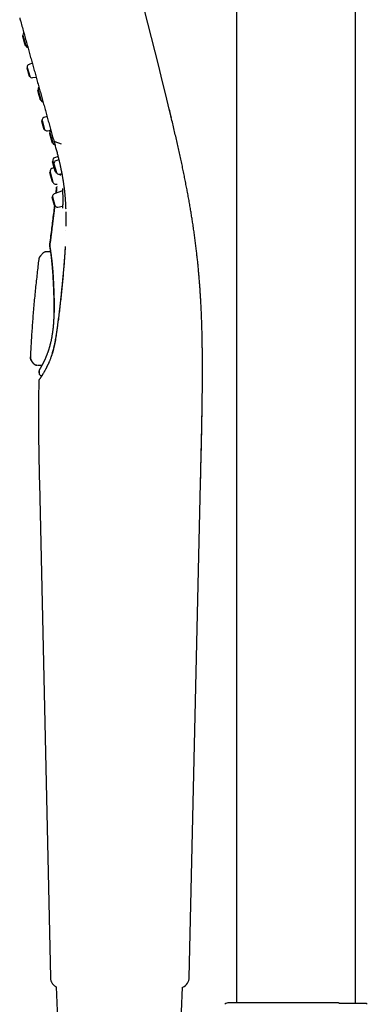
# Model space of a CAD drawing. Header units: millimetres. Extents: x 8 to 771, y 12 to 1627.
# Tile 48 of 93: x 87 to 151, y 1263 to 1444. Entities that reach past the tile are written whole.
import ezdxf

# ---------------------------------------------------------------- set-up
doc = ezdxf.new("R2010")
doc.units = ezdxf.units.MM

msp = doc.modelspace()

# ---------------------------------------------------------------- linework, layer by layer
at = {"color": 7, "linetype": 'Continuous', "lineweight": 30}
for p, q in [((127.3, 1578.5), (127.3, 1263.25)), ((149.2, 1263.13), (149.2, 1578.5)), ((88.03, 1441.22), (87.93, 1441.15)), ((88.03, 1441.22), (88.54, 1439.4)), ((88.41, 1439.41), (88.54, 1439.4)), ((88.72, 1435.31), (88.71, 1435.31)), ((88.81, 1435.38), (88.72, 1435.31)), ((88.72, 1435.31), (89.14, 1433.77)), ((88.81, 1435.38), (89.26, 1433.76)), ((89.74, 1436.12), (89.14, 1435.91)), ((89.14, 1433.77), (89.26, 1433.76)), ((89.14, 1433.77), (89.14, 1433.77)), ((89.82, 1433.48), (90.44, 1433.6)), ((90.81, 1431.21), (90.7, 1431.13)), ((90.81, 1431.21), (91.31, 1429.39)), ((91.18, 1429.4), (91.31, 1429.39)), ((92.45, 1426.33), (91.86, 1426.12)), ((115.32, 1426.03), (114.93, 1427.67)), ((91.53, 1425.59), (91.43, 1425.52)), ((91.53, 1425.59), (91.98, 1423.97)), ((91.86, 1423.98), (91.98, 1423.97)), ((92.53, 1423.69), (93.15, 1423.81)), ((92.99, 1423.34), (92.88, 1423.27)), ((92.99, 1423.34), (93.49, 1421.53)), ((93.36, 1421.54), (93.49, 1421.53)), ((93.87, 1421.73), (95.05, 1421.28)), ((94.47, 1418.97), (93.82, 1418.73)), ((93.51, 1418.09), (93.41, 1418.01)), ((93.51, 1418.09), (93.65, 1417.6)), ((93.73, 1417.65), (93.63, 1417.59)), ((93.73, 1417.65), (94.18, 1416.03)), ((94.62, 1418.38), (94.06, 1418.19)), ((93.03, 1416.1), (92.92, 1416.02)), ((93.03, 1416.1), (93.53, 1414.28)), ((93.72, 1416.88), (93.33, 1416.74)), ((93.89, 1416.28), (94, 1416.27)), ((94.06, 1416.04), (94.18, 1416.03)), ((94.73, 1415.75), (95.17, 1415.84)), ((93.4, 1414.29), (93.53, 1414.28)), ((94.11, 1412.21), (94.22, 1413.36)), ((94.12, 1413.88), (94.29, 1413.91)), ((93.45, 1411.56), (93.35, 1411.49)), ((93.45, 1411.56), (93.89, 1409.94)), ((95.29, 1412.63), (93.78, 1412.09)), ((95.71, 1411.98), (95.72, 1411.83)), ((95.72, 1411.97), (95.73, 1411.84)), ((93.78, 1409.95), (93.89, 1409.94)), ((94.45, 1409.66), (95.32, 1409.83)), ((95.9, 1405.3), (95.9, 1405.29)), ((95.78, 1402.43), (95.78, 1402.27)), ((91.82, 1401.28), (91.25, 1400.68)), ((91.25, 1400.69), (91.25, 1400.66)), ((91.82, 1401.25), (91.82, 1401.28)), ((92.39, 1401.52), (93.1, 1401.52)), ((90.92, 1399.99), (90.92, 1399.97)), ((90.01, 1380.83), (89.65, 1381.29)), ((89.66, 1381.3), (89.66, 1381.3)), ((90.01, 1380.86), (90.02, 1380.85)), ((90.03, 1380.86), (90.02, 1380.85)), ((90.63, 1380.55), (90.63, 1380.53)), ((90.64, 1380.55), (90.64, 1380.56)), ((91.5, 1380.52), (90.75, 1380.53)), ((91, 1379.55), (90.99, 1379.16)), ((90.99, 1379.15), (90.99, 1379.16)), ((90.96, 1377.77), (90.95, 1377.74)), ((90.97, 1377.8), (90.96, 1377.77)), ((91.03, 1377.95), (90.98, 1377.85)), ((91.01, 1377.91), (91, 1377.91)), ((91.01, 1377.91), (91, 1377.91)), ((91.45, 1378.64), (91.49, 1378.64)), ((91.05, 1358.84), (93.06, 1267.9)), ((118.61, 1267.9), (120.69, 1358.83)), ((94.08, 1266.2), (94.09, 1266.2)), ((94.14, 1266.18), (94.14, 1266.18)), ((94.14, 1266.18), (94.52, 1257.36)), ((117.17, 1261.55), (117.37, 1266.1)), ((117.37, 1266.11), (117.37, 1266.13)), ((117.38, 1266.1), (117.37, 1266.1)), ((145.86, 1263.24), (145.82, 1263.25))]:
    msp.add_line(p, q, dxfattribs=at)
for centre, radius, start, end in [((-856.28, 1193.67), 999, 13.54657, 18.53968), ((88.51, 1441.39), 0.5, 132.0163, 189.5632), ((97.88, 1442.97), 10, 189.5632, 190.0849), ((97.88, 1442.97), 10, 200.9151, 201.4368), ((89.03, 1439.5), 0.5, 201.4368, 258.9073), ((89.31, 1435.44), 0.5, 109.5, 186.8573), ((89.72, 1433.97), 0.5, 204.1427, 281.5), ((91.29, 1431.38), 0.5, 132.0151, 189.5632), ((100.65, 1432.96), 10, 189.5632, 190.0849), ((100.65, 1432.96), 10, 200.9151, 201.4368), ((91.81, 1429.49), 0.5, 201.4368, 258.9069), ((92.02, 1425.65), 0.5, 109.5, 186.8573), ((92.43, 1424.18), 0.5, 204.1427, 281.5), ((93.47, 1423.52), 0.5, 146.6801, 189.5632), ((102.83, 1425.1), 10, 189.5632, 190.0849), ((102.83, 1425.1), 10, 200.9151, 201.4368), ((93.99, 1421.62), 0.5, 201.4368, 258.973), ((93.99, 1418.26), 0.5, 110.5, 189.5632), ((103.36, 1419.84), 10, 189.5632, 190.0849), ((94.22, 1417.71), 0.5, 109.5, 186.8573), ((93.5, 1416.27), 0.5, 110.5, 189.5632), ((102.87, 1417.85), 10, 189.5632, 190.0849), ((94.52, 1416.37), 0.5, 221.0765, 232.5793), ((94.63, 1416.24), 0.5, 204.1427, 281.5), ((102.87, 1417.85), 10, 200.9151, 201.4368), ((94.03, 1414.38), 0.5, 201.4368, 280.5), ((93.94, 1411.62), 0.5, 109.5, 186.8573), ((94.35, 1410.15), 0.5, 204.1427, 281.5), ((93.44, 1402.51), 0.5, 179.6636, 197.5534), ((116.61, 1267.95), 2, 293.5697, 358.6892), ((125.87, 1262.25), 1, 90, 135), ((150.64, 1262.25), 1, 45, 56.988)]:
    msp.add_arc(centre, radius, start, end, dxfattribs=at)
for points, knots in [([(87.43, 1444.47), (87.49, 1444.24), (87.65, 1443.65), (87.92, 1442.7), (88.22, 1441.6), (88.52, 1440.51), (88.82, 1439.46), (89.1, 1438.44), (89.37, 1437.46), (89.64, 1436.48), (89.91, 1435.51), (90.18, 1434.55), (90.45, 1433.56), (90.73, 1432.56), (91.01, 1431.55), (91.29, 1430.55), (91.56, 1429.56), (91.83, 1428.6), (92.09, 1427.65), (92.35, 1426.7), (92.62, 1425.73), (92.89, 1424.75), (93.16, 1423.79), (93.42, 1422.85), (93.59, 1422.24), (93.68, 1421.93)], [0, 0, 0, 0, 0.026922, 0.071734, 0.116525, 0.161313, 0.206116, 0.247214, 0.288353, 0.329549, 0.370813, 0.412133, 0.453454, 0.498473, 0.543361, 0.58805, 0.63247, 0.676562, 0.720337, 0.763834, 0.81141, 0.858762, 0.905955, 0.953025, 1, 1, 1, 1]), ([(120.68, 1358.83), (120.69, 1359.25), (120.71, 1360.08), (120.74, 1361.31), (120.76, 1362.52), (120.79, 1363.71), (120.82, 1364.87), (120.84, 1366), (120.86, 1367.08), (120.89, 1368.1), (120.91, 1369.07), (120.92, 1370.02), (120.94, 1370.95), (120.96, 1371.85), (120.97, 1372.73), (120.99, 1373.6), (121, 1374.44), (121.01, 1375.26), (121.02, 1376.06), (121.02, 1376.84), (121.03, 1377.64), (121.03, 1378.46), (121.04, 1379.3), (121.04, 1380.11), (121.04, 1380.9), (121.03, 1381.67), (121.03, 1382.41), (121.02, 1383.13), (121.01, 1383.82), (121, 1384.48), (120.99, 1385.11), (120.98, 1385.71), (120.97, 1386.28), (120.96, 1386.8), (120.94, 1387.26), (120.93, 1387.66), (120.92, 1388.05), (120.91, 1388.43), (120.89, 1388.84), (120.87, 1389.3), (120.85, 1389.82), (120.83, 1390.38), (120.8, 1390.97), (120.77, 1391.59), (120.74, 1392.24), (120.7, 1392.91), (120.65, 1393.62), (120.61, 1394.34), (120.56, 1395.07), (120.5, 1395.81), (120.44, 1396.57), (120.37, 1397.36), (120.3, 1398.18), (120.22, 1399.02), (120.13, 1399.89), (120.03, 1400.79), (119.92, 1401.71), (119.81, 1402.65), (119.69, 1403.62), (119.55, 1404.6), (119.41, 1405.61), (119.27, 1406.6), (119.12, 1407.55), (118.97, 1408.48), (118.81, 1409.42), (118.65, 1410.39), (118.47, 1411.38), (118.29, 1412.37), (118.1, 1413.36), (117.91, 1414.35), (117.71, 1415.36), (117.5, 1416.39), (117.28, 1417.44), (117.05, 1418.51), (116.81, 1419.6), (116.56, 1420.71), (116.31, 1421.84), (116.04, 1422.98), (115.77, 1424.13), (115.5, 1425.3), (115.22, 1426.48), (115.03, 1427.27), (114.93, 1427.67)], [0, 0, 0, 0, 0.018112, 0.035886, 0.053309, 0.070374, 0.087074, 0.103404, 0.119362, 0.133661, 0.147645, 0.161314, 0.17467, 0.187714, 0.200447, 0.212872, 0.224992, 0.236809, 0.248325, 0.259545, 0.270469, 0.282971, 0.295072, 0.306778, 0.318093, 0.329217, 0.339944, 0.350279, 0.360226, 0.369788, 0.378808, 0.387463, 0.395756, 0.403689, 0.409777, 0.415638, 0.421272, 0.426679, 0.431939, 0.43911, 0.44666, 0.454588, 0.463156, 0.472126, 0.481499, 0.491275, 0.501455, 0.512042, 0.522397, 0.533118, 0.544206, 0.555665, 0.567499, 0.579711, 0.592306, 0.60529, 0.618668, 0.632447, 0.646376, 0.660705, 0.675441, 0.690593, 0.70378, 0.717277, 0.731088, 0.745219, 0.759674, 0.774458, 0.788702, 0.803246, 0.818092, 0.833243, 0.848701, 0.864465, 0.880535, 0.896911, 0.913589, 0.930566, 0.947523, 0.964755, 0.982251, 1, 1, 1, 1]), ([(93.68, 1421.93), (93.72, 1421.78), (93.8, 1421.49), (93.92, 1421.06), (94.03, 1420.65), (94.14, 1420.26), (94.24, 1419.89), (94.33, 1419.53), (94.42, 1419.19), (94.5, 1418.85), (94.59, 1418.52), (94.66, 1418.22), (94.73, 1417.93), (94.79, 1417.67), (94.84, 1417.43), (94.89, 1417.22), (94.93, 1417.02), (94.97, 1416.85), (95, 1416.69), (95.03, 1416.55), (95.05, 1416.44), (95.07, 1416.35), (95.09, 1416.28), (95.1, 1416.22), (95.11, 1416.17), (95.11, 1416.14), (95.12, 1416.11), (95.13, 1416.06), (95.14, 1416), (95.16, 1415.92), (95.17, 1415.84), (95.19, 1415.75), (95.21, 1415.62), (95.24, 1415.44), (95.28, 1415.23), (95.32, 1415), (95.36, 1414.77), (95.4, 1414.52), (95.44, 1414.27), (95.47, 1414.02), (95.51, 1413.77), (95.54, 1413.57), (95.56, 1413.41), (95.57, 1413.31), (95.58, 1413.22), (95.59, 1413.14), (95.6, 1413.07), (95.61, 1413.01), (95.61, 1412.97), (95.62, 1412.94), (95.62, 1412.91), (95.62, 1412.87), (95.63, 1412.82), (95.64, 1412.75), (95.65, 1412.67), (95.66, 1412.57), (95.67, 1412.46), (95.68, 1412.33), (95.7, 1412.18), (95.71, 1412.06), (95.72, 1411.99), (95.72, 1411.97)], [0, 0, 0, 0, 0.04354, 0.085394, 0.125564, 0.164051, 0.200855, 0.235976, 0.269415, 0.304254, 0.337057, 0.367823, 0.396553, 0.423246, 0.446645, 0.468218, 0.487965, 0.505886, 0.52198, 0.536226, 0.546668, 0.555704, 0.563335, 0.569561, 0.573467, 0.576505, 0.579223, 0.583466, 0.59034, 0.598443, 0.60708, 0.616253, 0.62596, 0.646585, 0.669274, 0.691274, 0.714898, 0.740138, 0.766993, 0.791046, 0.816261, 0.842639, 0.853319, 0.863799, 0.8731, 0.88117, 0.888009, 0.893619, 0.8979, 0.901015, 0.903712, 0.907608, 0.912758, 0.919162, 0.9268, 0.937222, 0.94927, 0.962942, 0.978238, 0.995159, 1, 1, 1, 1]), ([(93.68, 1421.93), (93.68, 1421.93), (93.69, 1421.89), (93.73, 1421.83), (93.79, 1421.77), (93.85, 1421.74), (93.87, 1421.73)], [0, 0, 0, 0, 0.0837027, 0.417222, 0.7507299, 1, 1, 1, 1]), ([(94.92, 1415.79), (94.92, 1415.76), (94.91, 1415.7), (94.9, 1415.63), (94.9, 1415.55), (94.89, 1415.52), (94.89, 1415.5)], [0, 0, 0, 0, 0.227302, 0.476342, 0.733616, 1, 1, 1, 1]), ([(94.24, 1413.48), (94.22, 1413.32), (94.19, 1412.95), (94.15, 1412.53), (94.12, 1412.27), (94.11, 1412.21)], [0, 0, 0, 0, 0.387771, 0.870402, 1, 1, 1, 1]), ([(94.23, 1413.41), (94.23, 1413.41), (94.23, 1413.4), (94.23, 1413.39), (94.23, 1413.38), (94.23, 1413.38)], [0, 0, 0, 0, 0.081222, 0.531864, 1, 1, 1, 1]), ([(94.23, 1413.41), (94.23, 1413.41), (94.23, 1413.4), (94.23, 1413.39), (94.23, 1413.38), (94.23, 1413.38)], [0, 0, 0, 0, 0.059623, 0.520856, 1, 1, 1, 1]), ([(95.29, 1412.7), (95.29, 1412.66), (95.3, 1412.59), (95.3, 1412.46), (95.31, 1412.31), (95.32, 1412.13), (95.33, 1411.94), (95.34, 1411.76), (95.34, 1411.59), (95.35, 1411.43), (95.35, 1411.27), (95.35, 1411.11), (95.35, 1410.94), (95.35, 1410.76), (95.35, 1410.59), (95.35, 1410.42), (95.34, 1410.25), (95.33, 1410.09), (95.32, 1409.93), (95.31, 1409.79), (95.3, 1409.65), (95.29, 1409.53), (95.27, 1409.47), (95.27, 1409.44)], [0, 0, 0, 0, 0.035212, 0.079284, 0.12616, 0.175878, 0.228463, 0.283924, 0.322506, 0.362368, 0.403516, 0.445966, 0.489758, 0.534907, 0.581353, 0.629106, 0.678162, 0.728505, 0.780116, 0.832996, 0.887182, 0.94278, 1, 1, 1, 1]), ([(95.29, 1413.06), (95.29, 1413.06), (95.28, 1413.05), (95.28, 1413.03), (95.28, 1412.99), (95.28, 1412.93), (95.28, 1412.87), (95.28, 1412.79), (95.29, 1412.73), (95.29, 1412.69)], [0, 0, 0, 0, 0.068148, 0.218977, 0.387926, 0.527079, 0.677369, 0.839377, 1, 1, 1, 1]), ([(95.72, 1411.96), (95.72, 1411.96), (95.73, 1411.92), (95.73, 1411.86), (95.74, 1411.76), (95.75, 1411.65), (95.76, 1411.51), (95.77, 1411.36), (95.78, 1411.18), (95.8, 1410.97), (95.81, 1410.75), (95.83, 1410.5), (95.84, 1410.23), (95.86, 1409.95), (95.87, 1409.66), (95.88, 1409.46), (95.88, 1409.37)], [0, 0, 0, 0, 0.00712, 0.03921, 0.077616, 0.122341, 0.173386, 0.230753, 0.302515, 0.382217, 0.469866, 0.565469, 0.669037, 0.778518, 0.895705, 1, 1, 1, 1]), ([(93.87, 1409.94), (93.86, 1409.91), (93.84, 1409.74), (93.81, 1409.44), (93.76, 1409.06), (93.72, 1408.73), (93.69, 1408.46), (93.66, 1408.23), (93.64, 1408), (93.61, 1407.76), (93.57, 1407.5), (93.54, 1407.22), (93.5, 1406.91), (93.46, 1406.57), (93.41, 1406.19), (93.36, 1405.8), (93.31, 1405.38), (93.25, 1404.94), (93.19, 1404.47), (93.13, 1403.98), (93.06, 1403.46), (93, 1402.99), (92.97, 1402.68), (92.95, 1402.56)], [0, 0, 0, 0, 0.013205, 0.068939, 0.121203, 0.169942, 0.201677, 0.231679, 0.26222, 0.29518, 0.33058, 0.368447, 0.408807, 0.456118, 0.506524, 0.56007, 0.616804, 0.676778, 0.740046, 0.806669, 0.876706, 0.950225, 1, 1, 1, 1]), ([(92.95, 1402.57), (93.01, 1403.05), (93.13, 1404), (93.31, 1405.4), (93.48, 1406.79), (93.65, 1408.14), (93.78, 1409.19), (93.85, 1409.79), (93.86, 1409.94)], [0, 0, 0, 0, 0.1945574, 0.3854872, 0.5728996, 0.7569155, 0.9376666, 1, 1, 1, 1]), ([(95.9, 1408.77), (95.9, 1408.74), (95.9, 1408.64), (95.91, 1408.46), (95.91, 1408.24), (95.92, 1408.03), (95.92, 1407.87), (95.92, 1407.73), (95.92, 1407.61), (95.92, 1407.51), (95.92, 1407.42), (95.92, 1407.32), (95.92, 1407.19), (95.92, 1407.04), (95.92, 1406.86), (95.92, 1406.66), (95.92, 1406.43), (95.92, 1406.27), (95.92, 1406.18), (95.92, 1406.17)], [0, 0, 0, 0, 0.025762, 0.121399, 0.208381, 0.286711, 0.356388, 0.405065, 0.448401, 0.486397, 0.519152, 0.553288, 0.604487, 0.664371, 0.732941, 0.810198, 0.896146, 0.98902, 1, 1, 1, 1]), ([(92.95, 1402.56), (92.95, 1402.55), (92.95, 1402.54), (92.95, 1402.52), (92.94, 1402.51)], [0, 0, 0, 0, 0.460088, 1, 1, 1, 1]), ([(92.95, 1402.56), (92.95, 1402.57), (92.95, 1402.57), (92.95, 1402.57), (92.95, 1402.57), (92.95, 1402.57)], [0, 0, 0, 0, 0.406769, 0.740172, 1, 1, 1, 1]), ([(93.73, 1389.77), (93.73, 1389.79), (93.74, 1389.85), (93.74, 1389.94), (93.74, 1390.08), (93.75, 1390.26), (93.75, 1390.49), (93.76, 1390.77), (93.76, 1391.08), (93.76, 1391.36), (93.76, 1391.57), (93.76, 1391.72), (93.76, 1391.87), (93.76, 1392.03), (93.76, 1392.17), (93.75, 1392.42), (93.75, 1392.79), (93.74, 1393.29), (93.72, 1393.67), (93.72, 1393.91), (93.71, 1394.02), (93.71, 1394.13), (93.71, 1394.24), (93.7, 1394.34), (93.7, 1394.45), (93.69, 1394.59), (93.68, 1394.79), (93.67, 1395.04), (93.66, 1395.32), (93.65, 1395.59), (93.64, 1395.84), (93.62, 1396.06), (93.61, 1396.29), (93.6, 1396.53), (93.58, 1396.81), (93.56, 1397.13), (93.54, 1397.46), (93.52, 1397.76), (93.5, 1397.99), (93.49, 1398.14), (93.48, 1398.24), (93.47, 1398.33), (93.47, 1398.42), (93.46, 1398.5), (93.45, 1398.59), (93.45, 1398.66), (93.43, 1398.86), (93.4, 1399.18), (93.36, 1399.6), (93.32, 1399.99), (93.27, 1400.38), (93.23, 1400.74), (93.18, 1401.08), (93.16, 1401.28), (93.14, 1401.39), (93.14, 1401.41), (93.13, 1401.44), (93.13, 1401.46), (93.13, 1401.49), (93.12, 1401.51), (93.12, 1401.54), (93.11, 1401.57), (93.11, 1401.61), (93.1, 1401.67), (93.09, 1401.73), (93.08, 1401.8), (93.07, 1401.88), (93.05, 1401.97), (93.04, 1402.05), (93.02, 1402.14), (93.01, 1402.23), (93, 1402.32), (92.98, 1402.39), (92.97, 1402.44), (92.96, 1402.49), (92.96, 1402.52), (92.95, 1402.54), (92.95, 1402.55), (92.95, 1402.56), (92.95, 1402.56)], [0, 0, 0, 0, 0.003804, 0.008873, 0.015203, 0.02546, 0.03789, 0.052486, 0.069239, 0.088145, 0.095616, 0.103375, 0.111425, 0.119763, 0.128389, 0.133925, 0.159594, 0.187933, 0.215412, 0.221465, 0.227477, 0.233446, 0.239375, 0.245261, 0.251107, 0.256908, 0.269389, 0.283674, 0.299765, 0.317663, 0.329839, 0.342731, 0.35634, 0.370668, 0.385716, 0.408106, 0.429097, 0.448689, 0.466879, 0.473642, 0.480188, 0.486517, 0.492629, 0.498524, 0.504202, 0.509661, 0.514901, 0.547256, 0.57954, 0.611768, 0.643956, 0.679972, 0.715969, 0.74764, 0.750751, 0.753862, 0.756973, 0.760084, 0.763195, 0.766306, 0.769417, 0.772529, 0.778463, 0.785934, 0.794941, 0.805485, 0.817569, 0.831193, 0.846361, 0.863076, 0.881343, 0.901168, 0.921258, 0.939767, 0.956694, 0.972034, 0.985782, 0.997934, 1, 1, 1, 1]), ([(91.25, 1400.69), (91.21, 1400.65), (91.15, 1400.58), (91.07, 1400.45), (91, 1400.32), (90.94, 1400.16), (90.93, 1400.05), (90.92, 1399.99)], [0, 0, 0, 0, 0.185035, 0.3723377, 0.5606133, 0.7817408, 1, 1, 1, 1]), ([(91.25, 1400.67), (91.22, 1400.64), (91.16, 1400.58), (91.09, 1400.47), (91.03, 1400.36), (90.98, 1400.24), (90.94, 1400.11), (90.93, 1400.03), (90.92, 1399.98)], [0, 0, 0, 0, 0.165048, 0.33201, 0.499993, 0.667977, 0.834944, 1, 1, 1, 1]), ([(91.9, 1401.34), (91.89, 1401.34), (91.86, 1401.32), (91.84, 1401.29), (91.82, 1401.27)], [0, 0, 0, 0, 0.219424, 1, 1, 1, 1]), ([(91.9, 1401.34), (91.91, 1401.35), (91.97, 1401.4), (92.08, 1401.46), (92.23, 1401.51), (92.34, 1401.52), (92.39, 1401.52)], [0, 0, 0, 0, 0.100865, 0.402579, 0.704284, 1, 1, 1, 1]), ([(92.97, 1402.35), (92.97, 1402.35), (92.97, 1402.36), (92.96, 1402.36), (92.96, 1402.36), (92.97, 1402.35), (92.97, 1402.33), (92.97, 1402.31), (92.98, 1402.28), (92.98, 1402.25), (92.99, 1402.21), (93, 1402.17), (93, 1402.14), (93.01, 1402.09), (93.03, 1402.01), (93.04, 1401.89), (93.06, 1401.77), (93.08, 1401.65), (93.1, 1401.52), (93.12, 1401.39), (93.14, 1401.25), (93.17, 1401.09), (93.19, 1400.91), (93.21, 1400.71), (93.24, 1400.49), (93.27, 1400.23), (93.31, 1399.95), (93.34, 1399.66), (93.37, 1399.36), (93.4, 1399.04), (93.43, 1398.7), (93.46, 1398.35), (93.49, 1397.99), (93.51, 1397.64), (93.54, 1397.3), (93.56, 1396.99), (93.58, 1396.66), (93.6, 1396.33), (93.61, 1396), (93.63, 1395.68), (93.65, 1395.36), (93.66, 1395.01), (93.68, 1394.64), (93.69, 1394.25), (93.71, 1393.83), (93.72, 1393.42), (93.73, 1393.03), (93.74, 1392.65), (93.74, 1392.25), (93.74, 1391.85), (93.74, 1391.43), (93.74, 1391), (93.74, 1390.56), (93.73, 1390.14), (93.72, 1389.88), (93.71, 1389.76)], [0, 0, 0, 0, 0.000067, 0.005627, 0.012371, 0.020319, 0.028653, 0.036657, 0.051423, 0.064929, 0.075925, 0.085922, 0.09492, 0.102972, 0.125389, 0.147201, 0.168342, 0.188404, 0.207321, 0.224433, 0.242496, 0.261613, 0.281784, 0.303012, 0.324811, 0.350288, 0.375528, 0.400536, 0.425315, 0.450314, 0.4752, 0.500312, 0.525608, 0.551088, 0.571241, 0.591513, 0.611906, 0.632422, 0.653174, 0.671037, 0.690044, 0.710196, 0.731495, 0.75394, 0.777477, 0.8021, 0.822172, 0.842928, 0.864377, 0.886533, 0.90941, 0.932594, 0.956507, 0.981167, 1, 1, 1, 1]), ([(95.78, 1402.27), (95.77, 1402.12), (95.75, 1401.82), (95.72, 1401.38), (95.7, 1400.95), (95.67, 1400.54), (95.64, 1400.15), (95.61, 1399.76), (95.58, 1399.36), (95.55, 1398.96), (95.52, 1398.58), (95.49, 1398.23), (95.46, 1397.9), (95.43, 1397.6), (95.41, 1397.32), (95.38, 1397.08), (95.36, 1396.88), (95.35, 1396.71), (95.33, 1396.53), (95.31, 1396.34), (95.29, 1396.12), (95.27, 1395.89), (95.24, 1395.63), (95.22, 1395.35), (95.19, 1395.06), (95.15, 1394.73), (95.12, 1394.35), (95.07, 1393.93), (95.03, 1393.48), (94.98, 1393.02), (94.93, 1392.55), (94.87, 1392.08), (94.82, 1391.59), (94.76, 1391.07), (94.7, 1390.53), (94.63, 1389.97), (94.56, 1389.38), (94.51, 1388.98), (94.48, 1388.78)], [0, 0, 0, 0, 0.035673, 0.069979, 0.102923, 0.134506, 0.164731, 0.193599, 0.225883, 0.256288, 0.284814, 0.311464, 0.336239, 0.359139, 0.380166, 0.399318, 0.413053, 0.425637, 0.438384, 0.452291, 0.46861, 0.486282, 0.505306, 0.52568, 0.547406, 0.570483, 0.599419, 0.630239, 0.662946, 0.697545, 0.730039, 0.764048, 0.799576, 0.836623, 0.875191, 0.91528, 0.956885, 1, 1, 1, 1]), ([(95.78, 1402.22), (95.75, 1401.83), (95.71, 1401.03), (95.62, 1399.81), (95.53, 1398.59), (95.42, 1397.35), (95.31, 1396.1), (95.19, 1394.87), (95.06, 1393.64), (94.93, 1392.43), (94.8, 1391.21), (94.65, 1389.98), (94.55, 1389.15), (94.5, 1388.74)], [0, 0, 0, 0, 0.093471, 0.186849, 0.280159, 0.373422, 0.466661, 0.559896, 0.647819, 0.735774, 0.823779, 0.911849, 1, 1, 1, 1]), ([(90.92, 1399.99), (90.87, 1399.59), (90.77, 1398.74), (90.62, 1397.43), (90.47, 1396.07), (90.32, 1394.68), (90.18, 1393.28), (90.05, 1391.84), (89.93, 1390.43), (89.81, 1389.03), (89.71, 1387.66), (89.62, 1386.26), (89.53, 1384.85), (89.46, 1383.45), (89.41, 1382.53), (89.39, 1382.09)], [0, 0, 0, 0, 0.068065, 0.142979, 0.219197, 0.296707, 0.375502, 0.455572, 0.536909, 0.612575, 0.689295, 0.767063, 0.845877, 0.925731, 1, 1, 1, 1]), ([(93.71, 1389.76), (93.71, 1389.69), (93.7, 1389.47), (93.68, 1389.12), (93.66, 1388.72), (93.63, 1388.33), (93.6, 1387.97), (93.57, 1387.62), (93.54, 1387.29), (93.5, 1386.98), (93.46, 1386.66), (93.41, 1386.34), (93.36, 1386.01), (93.31, 1385.71), (93.26, 1385.44), (93.21, 1385.19), (93.16, 1384.96), (93.11, 1384.76), (93.07, 1384.58), (93.03, 1384.43), (93, 1384.29), (92.96, 1384.17), (92.94, 1384.07), (92.92, 1383.99), (92.9, 1383.93), (92.88, 1383.86), (92.85, 1383.77), (92.82, 1383.66), (92.78, 1383.52), (92.73, 1383.36), (92.67, 1383.19), (92.61, 1383.01), (92.54, 1382.82), (92.47, 1382.62), (92.4, 1382.43), (92.32, 1382.25), (92.25, 1382.08), (92.18, 1381.91), (92.11, 1381.76), (92.05, 1381.62), (92, 1381.5), (91.95, 1381.4), (91.91, 1381.31), (91.87, 1381.23), (91.84, 1381.17), (91.81, 1381.12), (91.79, 1381.07), (91.78, 1381.04), (91.76, 1381.02), (91.75, 1381), (91.75, 1380.98), (91.74, 1380.97), (91.73, 1380.95), (91.71, 1380.92), (91.69, 1380.88), (91.67, 1380.83), (91.64, 1380.77), (91.6, 1380.71), (91.57, 1380.64), (91.53, 1380.56), (91.48, 1380.48), (91.44, 1380.4), (91.39, 1380.33), (91.35, 1380.26), (91.32, 1380.19), (91.28, 1380.14), (91.26, 1380.09), (91.23, 1380.05), (91.21, 1380.02), (91.19, 1379.99), (91.18, 1379.96), (91.16, 1379.93), (91.14, 1379.91), (91.12, 1379.88), (91.1, 1379.84), (91.09, 1379.82), (91.08, 1379.8), (91.07, 1379.78), (91.05, 1379.75), (91.03, 1379.71), (91.02, 1379.66), (91.01, 1379.61), (91.01, 1379.57), (91.01, 1379.55)], [0, 0, 0, 0, 0.013586, 0.039412, 0.064391, 0.088508, 0.111746, 0.133701, 0.154784, 0.174988, 0.194303, 0.218055, 0.240294, 0.261046, 0.280379, 0.29835, 0.31509, 0.330597, 0.343195, 0.354837, 0.365522, 0.375247, 0.383732, 0.389167, 0.393772, 0.399405, 0.406427, 0.414839, 0.427403, 0.44122, 0.456189, 0.472308, 0.489576, 0.507992, 0.527586, 0.544792, 0.562824, 0.581126, 0.598186, 0.613911, 0.628297, 0.640632, 0.651771, 0.661715, 0.670463, 0.678014, 0.683394, 0.687943, 0.691662, 0.694551, 0.696611, 0.698179, 0.701208, 0.705711, 0.711687, 0.719138, 0.727719, 0.737672, 0.749, 0.761704, 0.775792, 0.79128, 0.806869, 0.821947, 0.83631, 0.849955, 0.862877, 0.874445, 0.885359, 0.89562, 0.905226, 0.914844, 0.925485, 0.937165, 0.949889, 0.963662, 0.970943, 0.977865, 0.983982, 0.98819, 0.992193, 0.996101, 1, 1, 1, 1]), ([(94.48, 1388.78), (94.47, 1388.69), (94.45, 1388.53), (94.42, 1388.29), (94.39, 1388.07), (94.37, 1387.88), (94.35, 1387.7), (94.32, 1387.55), (94.3, 1387.4), (94.29, 1387.27), (94.26, 1387.08), (94.23, 1386.86), (94.19, 1386.6), (94.15, 1386.34), (94.12, 1386.17), (94.11, 1386.09)], [0, 0, 0, 0, 0.09612, 0.184441, 0.264967, 0.3377, 0.402643, 0.458846, 0.509772, 0.561461, 0.614248, 0.711238, 0.811621, 0.909131, 1, 1, 1, 1]), ([(94.11, 1386.09), (94.1, 1386.02), (94.08, 1385.87), (94.04, 1385.64), (94, 1385.39), (93.95, 1385.12), (93.89, 1384.83), (93.83, 1384.52), (93.76, 1384.21), (93.69, 1383.89), (93.61, 1383.56), (93.52, 1383.21), (93.45, 1382.97), (93.42, 1382.85)], [0, 0, 0, 0, 0.061829, 0.130137, 0.204903, 0.286106, 0.373725, 0.467747, 0.562291, 0.662646, 0.768849, 0.881117, 1, 1, 1, 1]), ([(94.13, 1386.03), (94.1, 1385.84), (94.04, 1385.46), (93.93, 1384.9), (93.82, 1384.35), (93.7, 1383.81), (93.57, 1383.29), (93.48, 1382.94), (93.43, 1382.77)], [0, 0, 0, 0, 0.168173, 0.335482, 0.502141, 0.668338, 0.834243, 1, 1, 1, 1]), ([(93.42, 1382.85), (93.41, 1382.81), (93.39, 1382.74), (93.36, 1382.64), (93.34, 1382.55), (93.32, 1382.48), (93.29, 1382.4), (93.27, 1382.32), (93.24, 1382.22), (93.2, 1382.1), (93.17, 1382.01), (93.15, 1381.97)], [0, 0, 0, 0, 0.125078, 0.23519, 0.330593, 0.411455, 0.478628, 0.573039, 0.69146, 0.833806, 1, 1, 1, 1]), ([(89.65, 1381.29), (89.62, 1381.33), (89.56, 1381.42), (89.49, 1381.56), (89.44, 1381.7), (89.41, 1381.84), (89.39, 1381.96), (89.39, 1382.04), (89.39, 1382.09)], [0, 0, 0, 0, 0.1846317, 0.3720041, 0.5605716, 0.7084565, 0.8551614, 1, 1, 1, 1]), ([(89.4, 1382.1), (89.4, 1382.05), (89.4, 1381.96), (89.42, 1381.82), (89.46, 1381.68), (89.51, 1381.54), (89.57, 1381.42), (89.63, 1381.34), (89.66, 1381.3)], [0, 0, 0, 0, 0.164711, 0.331727, 0.49999, 0.668254, 0.835277, 1, 1, 1, 1]), ([(89.65, 1381.29), (89.65, 1381.29), (89.65, 1381.29), (89.66, 1381.3), (89.66, 1381.3)], [0, 0, 0, 0, 0.7461031, 1, 1, 1, 1]), ([(90.01, 1380.85), (90.03, 1380.83), (90.07, 1380.78), (90.13, 1380.72), (90.21, 1380.67), (90.28, 1380.63), (90.37, 1380.59), (90.45, 1380.56), (90.54, 1380.55), (90.6, 1380.54), (90.63, 1380.54)], [0, 0, 0, 0, 0.122301, 0.246873, 0.37301, 0.499948, 0.626893, 0.75305, 0.877655, 1, 1, 1, 1]), ([(90.63, 1380.53), (90.57, 1380.54), (90.45, 1380.55), (90.28, 1380.61), (90.13, 1380.7), (90.05, 1380.79), (90.01, 1380.84)], [0, 0, 0, 0, 0.246916, 0.500004, 0.75309, 1, 1, 1, 1]), ([(93.15, 1381.97), (93.12, 1381.89), (93.06, 1381.73), (92.98, 1381.52), (92.9, 1381.32), (92.82, 1381.15), (92.76, 1380.99), (92.69, 1380.84), (92.63, 1380.7), (92.56, 1380.56), (92.5, 1380.43), (92.44, 1380.31), (92.38, 1380.19), (92.33, 1380.09), (92.27, 1379.98), (92.21, 1379.87), (92.15, 1379.74), (92.07, 1379.61), (92, 1379.48), (91.92, 1379.34), (91.83, 1379.19), (91.74, 1379.04), (91.69, 1378.95), (91.66, 1378.9)], [0, 0, 0, 0, 0.0608506, 0.1174734, 0.1698761, 0.2180668, 0.2620533, 0.3018426, 0.3441923, 0.3855645, 0.4264858, 0.4669604, 0.500956, 0.5346364, 0.5692282, 0.6084317, 0.6525136, 0.701497, 0.7522017, 0.8073357, 0.8669563, 0.9311424, 1, 1, 1, 1]), ([(120.69, 1358.83), (120.72, 1360.36), (120.79, 1363.39), (120.89, 1367.92), (120.98, 1372.38), (121.03, 1376.76), (121.06, 1380.07), (121.03, 1381.9), (121.03, 1382.31)], [0, 0, 0, 0, 0.1948412, 0.3879315, 0.5781482, 0.7649689, 0.9483813, 1, 1, 1, 1]), ([(90.99, 1379.15), (90.99, 1379.22), (90.99, 1379.35), (91, 1379.48), (91, 1379.55)], [0, 0, 0, 0, 0.500376, 1, 1, 1, 1]), ([(90.99, 1379.15), (90.99, 1379.12), (90.99, 1379.06), (91.01, 1378.97), (91.05, 1378.88), (91.11, 1378.8), (91.18, 1378.74), (91.27, 1378.69), (91.36, 1378.65), (91.42, 1378.64), (91.45, 1378.64)], [0, 0, 0, 0, 0.1170459, 0.2406541, 0.3690597, 0.5000052, 0.63095, 0.7593533, 0.8829582, 1, 1, 1, 1]), ([(91.06, 1379.76), (91.05, 1379.75), (91.03, 1379.71), (91.01, 1379.64), (91, 1379.58), (91, 1379.55)], [0, 0, 0, 0, 0.166754, 0.594961, 1, 1, 1, 1]), ([(91, 1379.55), (91, 1379.55), (91, 1379.55), (91, 1379.55), (91.01, 1379.56)], [0, 0, 0, 0, 0.186341, 1, 1, 1, 1]), ([(91.66, 1378.9), (91.64, 1378.87), (91.6, 1378.81), (91.55, 1378.73), (91.51, 1378.66), (91.47, 1378.61), (91.44, 1378.56), (91.42, 1378.53), (91.41, 1378.5), (91.4, 1378.49), (91.39, 1378.47), (91.38, 1378.46), (91.36, 1378.44), (91.35, 1378.41), (91.32, 1378.37), (91.29, 1378.33), (91.26, 1378.28), (91.22, 1378.22), (91.19, 1378.17), (91.16, 1378.13), (91.13, 1378.08), (91.1, 1378.04), (91.07, 1378), (91.06, 1377.98), (91.05, 1377.97)], [0, 0, 0, 0, 0.065575, 0.124138, 0.175627, 0.219998, 0.257217, 0.287264, 0.305831, 0.319955, 0.331696, 0.346419, 0.364403, 0.385649, 0.424397, 0.470762, 0.524742, 0.586328, 0.655502, 0.715159, 0.779464, 0.848392, 0.921915, 1, 1, 1, 1]), ([(90.95, 1377.74), (90.93, 1376.73), (90.88, 1374.69), (90.87, 1371.6), (90.88, 1368.46), (90.92, 1365.27), (90.98, 1362.06), (91.03, 1359.92), (91.05, 1358.84)], [0, 0, 0, 0, 0.160564, 0.324225, 0.490565, 0.659069, 0.829122, 1, 1, 1, 1]), ([(91.01, 1377.91), (91, 1377.91), (90.99, 1377.89), (90.97, 1377.85), (90.95, 1377.8), (90.95, 1377.76), (90.95, 1377.74)], [0, 0, 0, 0, 0.0833207, 0.4021853, 0.7092007, 1, 1, 1, 1]), ([(91.03, 1377.95), (91.01, 1377.92), (90.98, 1377.86), (90.97, 1377.8), (90.96, 1377.77)], [0, 0, 0, 0, 0.519753, 1, 1, 1, 1]), ([(91.1, 1378.04), (91.09, 1378.03), (91.07, 1378), (91.06, 1377.98), (91.05, 1377.97)], [0, 0, 0, 0, 0.484955, 1, 1, 1, 1]), ([(93.06, 1267.9), (93.06, 1267.85), (93.06, 1267.74), (93.09, 1267.58), (93.12, 1267.42), (93.18, 1267.26), (93.24, 1267.1), (93.32, 1266.95), (93.42, 1266.8), (93.53, 1266.65), (93.65, 1266.52), (93.78, 1266.4), (93.92, 1266.29), (94.03, 1266.23), (94.08, 1266.2)], [0, 0, 0, 0, 0.075548, 0.153304, 0.233102, 0.31474, 0.397981, 0.482556, 0.568165, 0.654484, 0.741175, 0.82789, 0.914278, 1, 1, 1, 1]), ([(94.15, 1266.18), (94.14, 1266.18), (94.12, 1266.18), (94.09, 1266.19), (94.08, 1266.2)], [0, 0, 0, 0, 0.329428, 1, 1, 1, 1]), ([(94.09, 1266.2), (94.1, 1266.19), (94.13, 1266.18), (94.15, 1266.18), (94.15, 1266.18)], [0, 0, 0, 0, 0.645006, 1, 1, 1, 1]), ([(94.09, 1266.2), (94.1, 1266.19), (94.12, 1266.19), (94.14, 1266.18), (94.14, 1266.18)], [0, 0, 0, 0, 0.901954, 1, 1, 1, 1]), ([(117.37, 1266.1), (117.37, 1266.1), (117.37, 1266.1), (117.37, 1266.1), (117.38, 1266.1), (117.4, 1266.11), (117.4, 1266.11), (117.41, 1266.11)], [0, 0, 0, 0, 0.008731, 0.319197, 0.618917, 0.83086, 1, 1, 1, 1]), ([(117.37, 1266.1), (117.37, 1266.1), (117.37, 1266.1), (117.37, 1266.1), (117.38, 1266.1), (117.38, 1266.1)], [0, 0, 0, 0, 0.1217121, 0.9427799, 1, 1, 1, 1]), ([(145.82, 1263.25), (145.67, 1263.25), (145.38, 1263.25), (144.92, 1263.25), (144.45, 1263.25), (143.98, 1263.25), (143.48, 1263.25), (143.05, 1263.25), (142.68, 1263.25), (142.37, 1263.25), (142.06, 1263.25), (141.74, 1263.25), (141.43, 1263.25), (141.05, 1263.25), (140.61, 1263.25), (140.1, 1263.25), (139.59, 1263.25), (139.08, 1263.25), (138.56, 1263.25), (138.05, 1263.25), (137.53, 1263.25), (137.02, 1263.25), (136.51, 1263.25), (136, 1263.25), (135.5, 1263.25), (135.01, 1263.25), (134.52, 1263.25), (134.04, 1263.25), (133.56, 1263.25), (133.1, 1263.25), (132.67, 1263.25), (132.27, 1263.25), (131.9, 1263.25), (131.54, 1263.25), (131.19, 1263.25), (130.85, 1263.25), (130.52, 1263.25), (130.19, 1263.25), (129.87, 1263.25), (129.54, 1263.25), (129.22, 1263.25), (128.91, 1263.25), (128.62, 1263.25), (128.34, 1263.25), (128.07, 1263.25), (127.84, 1263.25), (127.64, 1263.25), (127.48, 1263.25), (127.32, 1263.25), (127.18, 1263.25), (127.04, 1263.25), (126.88, 1263.25), (126.71, 1263.25), (126.54, 1263.25), (126.38, 1263.25), (126.24, 1263.25), (126.13, 1263.25), (126.03, 1263.25), (125.96, 1263.25), (125.91, 1263.25), (125.87, 1263.25), (125.87, 1263.25), (125.87, 1263.25)], [0, 0, 0, 0, 0.019906, 0.039733, 0.05952, 0.079306, 0.099131, 0.119031, 0.130965, 0.142861, 0.154729, 0.166576, 0.178411, 0.190243, 0.208848, 0.227496, 0.246222, 0.264989, 0.283673, 0.302307, 0.320923, 0.339554, 0.358232, 0.37699, 0.395494, 0.41392, 0.432296, 0.450656, 0.469029, 0.487448, 0.505943, 0.521281, 0.536564, 0.55181, 0.567038, 0.582264, 0.597506, 0.612783, 0.628112, 0.644864, 0.661555, 0.678211, 0.694853, 0.711506, 0.728191, 0.744933, 0.75665, 0.768333, 0.779988, 0.791624, 0.803248, 0.814869, 0.833142, 0.851456, 0.869842, 0.888521, 0.907118, 0.925666, 0.944195, 0.96274, 0.98133, 1, 1, 1, 1]), ([(146.17, 1263.13), (146.17, 1263.13), (146.16, 1263.14), (146.13, 1263.15), (146.09, 1263.18), (146.03, 1263.21), (145.95, 1263.23), (145.89, 1263.24), (145.86, 1263.25)], [0, 0, 0, 0, 0.003658, 0.139011, 0.276136, 0.46527, 0.706805, 1, 1, 1, 1]), ([(146.17, 1263.13), (146.17, 1263.13), (146.17, 1263.12), (146.17, 1263.11), (146.16, 1263.09), (146.16, 1263.08)], [0, 0, 0, 0, 0.281166, 0.689079, 1, 1, 1, 1]), ([(151.07, 1263.13), (151.07, 1263.13), (151.07, 1263.13), (151.05, 1263.13), (151.02, 1263.13), (150.99, 1263.13), (150.96, 1263.13), (150.92, 1263.13), (150.89, 1263.13), (150.85, 1263.13), (150.82, 1263.13), (150.79, 1263.13), (150.75, 1263.13), (150.72, 1263.13), (150.69, 1263.13), (150.66, 1263.13), (150.59, 1263.13), (150.49, 1263.13), (150.34, 1263.13), (150.18, 1263.13), (149.99, 1263.13), (149.79, 1263.13), (149.58, 1263.13), (149.35, 1263.13), (149.1, 1263.13), (148.85, 1263.13), (148.65, 1263.13), (148.5, 1263.13), (148.4, 1263.13), (148.29, 1263.13), (148.17, 1263.13), (148.05, 1263.13), (147.91, 1263.13), (147.77, 1263.13), (147.61, 1263.13), (147.43, 1263.13), (147.23, 1263.13), (147.01, 1263.13), (146.78, 1263.13), (146.52, 1263.13), (146.32, 1263.13), (146.2, 1263.13), (146.17, 1263.13)], [0, 0, 0, 0, 0.031527, 0.061123, 0.088801, 0.114571, 0.13844, 0.160416, 0.180503, 0.198706, 0.21345, 0.22668, 0.238995, 0.251374, 0.263831, 0.276368, 0.288984, 0.329648, 0.371034, 0.412549, 0.454077, 0.495623, 0.537156, 0.578603, 0.619899, 0.659547, 0.69708, 0.711224, 0.725056, 0.740205, 0.757937, 0.773693, 0.791053, 0.810009, 0.830555, 0.853143, 0.877348, 0.903139, 0.930546, 0.959605, 0.99039, 1, 1, 1, 1]), ([(151.19, 1263.09), (151.17, 1263.1), (151.13, 1263.12), (151.09, 1263.12), (151.07, 1263.13)], [0, 0, 0, 0, 0.47279, 1, 1, 1, 1])]:
    msp.add_open_spline(points, degree=3, knots=knots, dxfattribs=at)
for points in [[(87.93, 1441.15), (87.93, 1441.14), (87.93, 1441.14), (87.94, 1441.12), (87.95, 1441.08), (87.96, 1441.03), (87.98, 1440.97), (88, 1440.89), (88.02, 1440.81), (88.05, 1440.71), (88.08, 1440.61), (88.11, 1440.5), (88.14, 1440.39), (88.16, 1440.32), (88.17, 1440.28)], [(88.17, 1440.28), (88.18, 1440.24), (88.2, 1440.17), (88.23, 1440.05), (88.26, 1439.95), (88.29, 1439.84), (88.32, 1439.75), (88.34, 1439.66), (88.36, 1439.59), (88.38, 1439.53), (88.39, 1439.48), (88.4, 1439.44), (88.41, 1439.42), (88.41, 1439.41), (88.41, 1439.41)], [(90.7, 1431.13), (90.7, 1431.13), (90.71, 1431.13), (90.71, 1431.11), (90.72, 1431.07), (90.74, 1431.02), (90.75, 1430.96), (90.77, 1430.88), (90.8, 1430.8), (90.82, 1430.7), (90.85, 1430.6), (90.88, 1430.49), (90.91, 1430.38), (90.93, 1430.3), (90.94, 1430.27)], [(90.94, 1430.27), (90.96, 1430.23), (90.98, 1430.15), (91.01, 1430.04), (91.04, 1429.93), (91.07, 1429.83), (91.09, 1429.74), (91.12, 1429.65), (91.14, 1429.58), (91.15, 1429.51), (91.17, 1429.46), (91.18, 1429.43), (91.18, 1429.4), (91.19, 1429.4), (91.19, 1429.4)], [(91.43, 1425.52), (91.43, 1425.52), (91.43, 1425.51), (91.45, 1425.47), (91.47, 1425.4), (91.49, 1425.3), (91.52, 1425.18), (91.56, 1425.05), (91.6, 1424.9), (91.63, 1424.8), (91.64, 1424.75)], [(91.64, 1424.75), (91.66, 1424.7), (91.69, 1424.6), (91.73, 1424.46), (91.76, 1424.32), (91.8, 1424.2), (91.82, 1424.11), (91.84, 1424.04), (91.86, 1423.99), (91.86, 1423.98), (91.86, 1423.98)], [(92.89, 1423.27), (92.89, 1423.27), (92.89, 1423.27), (92.89, 1423.24), (92.9, 1423.21), (92.92, 1423.16), (92.93, 1423.09), (92.96, 1423.02), (92.98, 1422.93), (93.01, 1422.84), (93.03, 1422.74), (93.06, 1422.63), (93.09, 1422.52), (93.12, 1422.44), (93.13, 1422.4)], [(93.13, 1422.4), (93.14, 1422.36), (93.16, 1422.29), (93.19, 1422.18), (93.22, 1422.07), (93.25, 1421.97), (93.27, 1421.87), (93.3, 1421.79), (93.32, 1421.71), (93.33, 1421.65), (93.35, 1421.6), (93.36, 1421.56), (93.37, 1421.54), (93.37, 1421.54), (93.37, 1421.54)], [(93.41, 1418.01), (93.41, 1418.01), (93.41, 1418.01), (93.42, 1417.99), (93.43, 1417.95), (93.44, 1417.9), (93.46, 1417.84), (93.48, 1417.76), (93.5, 1417.68), (93.53, 1417.58), (93.56, 1417.48), (93.59, 1417.37), (93.62, 1417.26), (93.64, 1417.18), (93.65, 1417.15)], [(93.63, 1417.59), (93.63, 1417.58), (93.63, 1417.58), (93.65, 1417.53), (93.67, 1417.46), (93.69, 1417.36), (93.73, 1417.25), (93.76, 1417.11), (93.8, 1416.97), (93.83, 1416.87), (93.85, 1416.82)], [(93.65, 1417.15), (93.66, 1417.11), (93.68, 1417.03), (93.71, 1416.92), (93.74, 1416.81), (93.77, 1416.71), (93.8, 1416.62), (93.82, 1416.53), (93.84, 1416.46), (93.86, 1416.39), (93.87, 1416.34), (93.88, 1416.31), (93.89, 1416.28), (93.89, 1416.28), (93.89, 1416.28)], [(92.92, 1416.02), (92.92, 1416.02), (92.92, 1416.02), (92.93, 1416), (92.94, 1415.96), (92.96, 1415.91), (92.97, 1415.85), (92.99, 1415.77), (93.02, 1415.68), (93.04, 1415.59), (93.07, 1415.49), (93.1, 1415.38), (93.13, 1415.27), (93.15, 1415.19), (93.16, 1415.16)], [(93.16, 1415.16), (93.17, 1415.12), (93.2, 1415.04), (93.23, 1414.93), (93.26, 1414.82), (93.28, 1414.72), (93.31, 1414.63), (93.33, 1414.54), (93.36, 1414.47), (93.37, 1414.4), (93.39, 1414.35), (93.4, 1414.32), (93.4, 1414.29), (93.4, 1414.29), (93.4, 1414.29)], [(93.85, 1416.82), (93.86, 1416.76), (93.89, 1416.66), (93.93, 1416.52), (93.96, 1416.38), (94, 1416.27), (94.02, 1416.17), (94.04, 1416.1), (94.06, 1416.05), (94.06, 1416.05), (94.06, 1416.04)], [(93.35, 1411.49), (93.35, 1411.49), (93.35, 1411.48), (93.36, 1411.44), (93.38, 1411.37), (93.41, 1411.27), (93.44, 1411.15), (93.48, 1411.02), (93.52, 1410.87), (93.55, 1410.77), (93.56, 1410.72)], [(93.56, 1410.72), (93.58, 1410.67), (93.61, 1410.57), (93.65, 1410.42), (93.68, 1410.29), (93.72, 1410.17), (93.74, 1410.08), (93.76, 1410.01), (93.77, 1409.96), (93.78, 1409.95), (93.78, 1409.95)]]:
    msp.add_open_spline(points, degree=3, dxfattribs=at)

doc.saveas('drawing.dxf')
